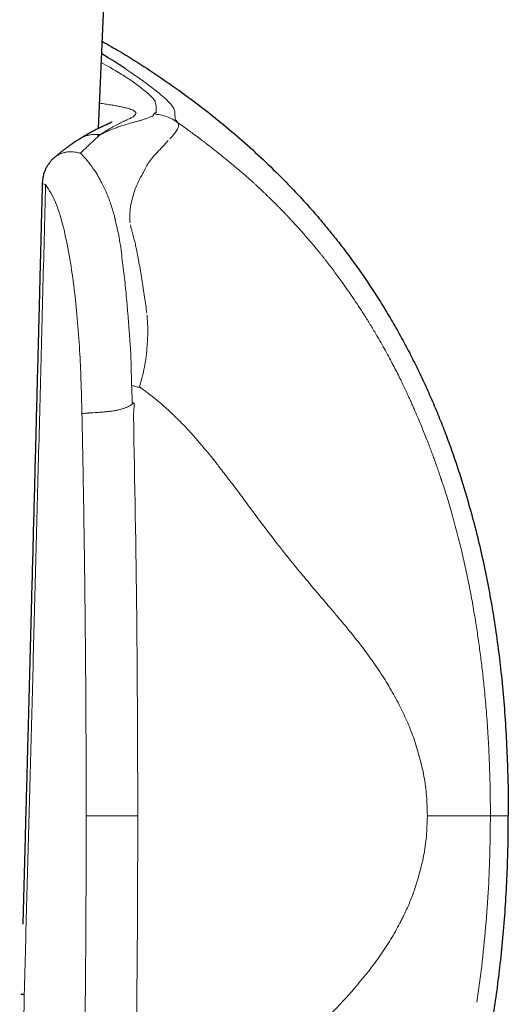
# Model space of a CAD drawing. Header units: millimetres. Extents: x 8 to 913, y 12 to 937.
# Tile 56 of 73: x 532 to 546, y 642 to 669. Entities that reach past the tile are written whole.
import ezdxf

# ---------------------------------------------------------------- set-up
doc = ezdxf.new("R2010")
doc.units = ezdxf.units.MM

msp = doc.modelspace()

# ---------------------------------------------------------------- linework, layer by layer
at = {"color": 7, "linetype": 'Continuous', "lineweight": 30}
for p, q in [((534.204, 666.299), (534.363, 669.975)), ((533.679, 666.007), (533.684, 666.01)), ((534.194, 666.073), (534.196, 666.128)), ((544.438, 656.34), (544.457, 656.277))]:
    msp.add_line(p, q, dxfattribs=at)
at = {"color": 252, "linetype": 'Continuous', "lineweight": 0}
for p, q in [((534.284, 668.15), (534.467, 668.051)), ((536.113, 667.11), (536.075, 667.145)), ((536.356, 666.613), (536.355, 666.673)), ((534.188, 666.068), (534.089, 665.975)), ((534.228, 666.105), (534.188, 666.068)), ((535.308, 646.938), (533.855, 646.938)), ((544.851, 641.691), (544.989, 642.7)), ((531.984, 627.418), (532.112, 641.906))]:
    msp.add_line(p, q, dxfattribs=at)
at = {"color": 252, "linetype": 'Continuous', "lineweight": 0, "flags": 128}
for points in [[(536.335, 666.826), (536.332, 666.833), (536.329, 666.841)], [(536.359, 666.576), (536.358, 666.586), (536.357, 666.597)]]:
    msp.add_lwpolyline(points, dxfattribs=at)
at = {"color": 7, "linetype": 'Continuous', "lineweight": 30}
for points, knots in [([(534.31, 668.748), (534.474, 668.655), (534.868, 668.43), (535.477, 668.049), (536.137, 667.608), (536.783, 667.145), (537.412, 666.661), (538.024, 666.155), (538.619, 665.628), (539.196, 665.081), (539.564, 664.699), (539.748, 664.508)], [0, 0, 0, 0, 0.0818214, 0.196578, 0.3112994, 0.4259983, 0.5406928, 0.6554068, 0.7701705, 0.8850203, 1, 1, 1, 1]), ([(534.95, 667.984), (534.8, 668.083), (534.601, 668.214), (534.356, 668.36), (534.295, 668.396)], [0, 0, 0, 0, 0.752046, 1, 1, 1, 1]), ([(534.586, 666.479), (534.586, 666.479), (534.586, 666.479), (534.581, 666.477), (534.572, 666.472), (534.558, 666.466), (534.539, 666.457), (534.517, 666.446), (534.495, 666.436), (534.474, 666.427), (534.455, 666.418), (534.432, 666.407), (534.403, 666.394), (534.371, 666.379), (534.338, 666.364), (534.305, 666.348), (534.275, 666.334), (534.248, 666.321), (534.223, 666.309), (534.194, 666.294), (534.157, 666.276), (534.11, 666.252), (534.059, 666.225), (534.004, 666.196), (533.948, 666.165), (533.906, 666.142), (533.878, 666.126), (533.863, 666.117), (533.844, 666.107), (533.822, 666.094), (533.794, 666.078), (533.762, 666.058), (533.724, 666.036), (533.697, 666.019), (533.683, 666.011)], [0, 0, 0, 0, 0.027829, 0.066513, 0.104394, 0.144347, 0.18908, 0.233694, 0.274459, 0.296875, 0.321831, 0.350714, 0.383549, 0.42098, 0.457477, 0.490773, 0.520852, 0.547693, 0.571281, 0.591598, 0.629684, 0.670541, 0.714209, 0.759588, 0.804272, 0.847, 0.857137, 0.867657, 0.88122, 0.898151, 0.91847, 0.942198, 0.969364, 1, 1, 1, 1]), ([(533.678, 666.008), (533.664, 666), (533.638, 665.983), (533.602, 665.96), (533.573, 665.94), (533.549, 665.925), (533.531, 665.913), (533.517, 665.903), (533.504, 665.895), (533.491, 665.885), (533.476, 665.875), (533.46, 665.864), (533.441, 665.851), (533.42, 665.836), (533.399, 665.822), (533.381, 665.809), (533.36, 665.794), (533.334, 665.774), (533.3, 665.75), (533.264, 665.722), (533.226, 665.693), (533.186, 665.662), (533.14, 665.626), (533.089, 665.584), (533.03, 665.535), (532.989, 665.5), (532.967, 665.481)], [0, 0, 0, 0, 0.063244, 0.117128, 0.161802, 0.197351, 0.222933, 0.241193, 0.259543, 0.279455, 0.30093, 0.323969, 0.348577, 0.382302, 0.411348, 0.435601, 0.459197, 0.498895, 0.546392, 0.596231, 0.647661, 0.701616, 0.762696, 0.832763, 0.911843, 1, 1, 1, 1]), ([(532.967, 665.481), (532.96, 665.475), (532.937, 665.455), (532.903, 665.423), (532.867, 665.384), (532.835, 665.347), (532.808, 665.311), (532.785, 665.279), (532.767, 665.252), (532.751, 665.226), (532.733, 665.195), (532.715, 665.16), (532.697, 665.12), (532.681, 665.081), (532.665, 665.036), (532.65, 664.985), (532.636, 664.922), (532.626, 664.852), (532.621, 664.791), (532.62, 664.758), (532.62, 664.749)], [0, 0, 0, 0, 0.034808, 0.109183, 0.167795, 0.224033, 0.286668, 0.328516, 0.366743, 0.39954, 0.441473, 0.494207, 0.540223, 0.596462, 0.648331, 0.710714, 0.784184, 0.881028, 0.966029, 1, 1, 1, 1]), ([(532.62, 664.749), (532.616, 664.606), (532.609, 664.324), (532.598, 663.91), (532.588, 663.511), (532.578, 663.127), (532.569, 662.761), (532.56, 662.412), (532.551, 662.081), (532.543, 661.763), (532.535, 661.459), (532.528, 661.168), (532.52, 660.891), (532.514, 660.628), (532.507, 660.381), (532.501, 660.15), (532.496, 659.934), (532.489, 659.665), (532.48, 659.338), (532.47, 658.947), (532.46, 658.552), (532.449, 658.154), (532.439, 657.753), (532.422, 657.118), (532.4, 656.25), (532.371, 655.15), (532.342, 654.05), (532.317, 653.078), (532.294, 652.235), (532.276, 651.52), (532.257, 650.802), (532.237, 650.077), (532.218, 649.343), (532.198, 648.598), (532.178, 647.846), (532.157, 647.083), (532.142, 646.521), (532.133, 646.16), (532.129, 646.005), (532.124, 645.85), (532.12, 645.694), (532.116, 645.537), (532.112, 645.38), (532.108, 645.228), (532.104, 645.073), (532.099, 644.92), (532.095, 644.772), (532.092, 644.643), (532.089, 644.55), (532.088, 644.488), (532.087, 644.453), (532.086, 644.42), (532.085, 644.391), (532.084, 644.364), (532.084, 644.338), (532.083, 644.308), (532.082, 644.267), (532.08, 644.212), (532.078, 644.143), (532.076, 644.06), (532.074, 643.971), (532.072, 643.91), (532.071, 643.881)], [0, 0, 0, 0, 0.020587, 0.040438, 0.059553, 0.077933, 0.095576, 0.112188, 0.12809, 0.143282, 0.157764, 0.17181, 0.185118, 0.197685, 0.209514, 0.220604, 0.230955, 0.240566, 0.259227, 0.277968, 0.296875, 0.315948, 0.335186, 0.35459, 0.407203, 0.459939, 0.512675, 0.56541, 0.599654, 0.633898, 0.668187, 0.702888, 0.738081, 0.773768, 0.80998, 0.846251, 0.883365, 0.890754, 0.898175, 0.905629, 0.913116, 0.920635, 0.928186, 0.935621, 0.942527, 0.950516, 0.957608, 0.963804, 0.969103, 0.970939, 0.972637, 0.974197, 0.975618, 0.976901, 0.978046, 0.979393, 0.981232, 0.983922, 0.987248, 0.991212, 0.995813, 1, 1, 1, 1]), ([(539.748, 664.508), (539.869, 664.378), (540.11, 664.118), (540.459, 663.715), (540.798, 663.302), (541.126, 662.88), (541.441, 662.452), (541.743, 662.019), (542.031, 661.581), (542.308, 661.136), (542.574, 660.682), (542.829, 660.22), (543.073, 659.749), (543.305, 659.273), (543.524, 658.791), (543.731, 658.307), (543.925, 657.821), (544.107, 657.332), (544.279, 656.839), (544.385, 656.507), (544.438, 656.34)], [0, 0, 0, 0, 0.055982, 0.112088, 0.168285, 0.22454, 0.28082, 0.336085, 0.391306, 0.446449, 0.50148, 0.557371, 0.613152, 0.668867, 0.724559, 0.780269, 0.835039, 0.889896, 0.944874, 1, 1, 1, 1]), ([(544.457, 656.277), (544.53, 656.033), (544.677, 655.545), (544.868, 654.807), (545.039, 654.066), (545.189, 653.324), (545.318, 652.579), (545.429, 651.833), (545.524, 651.059), (545.603, 650.259), (545.664, 649.431), (545.706, 648.602), (545.731, 647.771), (545.734, 647.216), (545.735, 646.938)], [0, 0, 0, 0, 0.080949, 0.161507, 0.241757, 0.321771, 0.401616, 0.481352, 0.56103, 0.648666, 0.736342, 0.8241, 0.911977, 1, 1, 1, 1]), ([(544.458, 637.599), (544.529, 637.839), (544.673, 638.319), (544.861, 639.048), (545.031, 639.782), (545.18, 640.522), (545.31, 641.266), (545.421, 642.015), (545.517, 642.792), (545.598, 643.597), (545.661, 644.43), (545.704, 645.265), (545.731, 646.102), (545.734, 646.659), (545.735, 646.938)], [0, 0, 0, 0, 0.079455, 0.158984, 0.238608, 0.318341, 0.398193, 0.478163, 0.558248, 0.646458, 0.734772, 0.823159, 0.911582, 1, 1, 1, 1]), ([(532.02, 641.923), (532.02, 641.923), (532.02, 641.921), (532.028, 641.918), (532.045, 641.914), (532.072, 641.91), (532.099, 641.907), (532.112, 641.906)], [0, 0, 0, 0, 0.068821, 0.283991, 0.511842, 0.751056, 1, 1, 1, 1])]:
    msp.add_open_spline(points, degree=3, knots=knots, dxfattribs=at)
at = {"color": 252, "linetype": 'Continuous', "lineweight": 0}
for points, knots in [([(534.467, 668.051), (534.602, 667.972), (534.872, 667.814), (535.059, 667.689), (535.152, 667.626)], [0, 0, 0, 0, 0.499937, 1, 1, 1, 1]), ([(536.075, 667.145), (536.041, 667.176), (535.973, 667.235), (535.843, 667.342), (535.689, 667.462), (535.525, 667.584), (535.356, 667.706), (535.162, 667.842), (535.021, 667.936), (534.95, 667.984)], [0, 0, 0, 0, 0.169789, 0.331668, 0.49993, 0.63097, 0.750024, 0.874866, 1, 1, 1, 1]), ([(535.152, 667.626), (535.25, 667.555), (535.445, 667.414), (535.545, 667.328), (535.595, 667.285)], [0, 0, 0, 0, 0.499763, 1, 1, 1, 1]), ([(535.595, 667.285), (535.598, 667.282), (535.605, 667.275), (535.612, 667.269), (535.616, 667.266)], [0, 0, 0, 0, 0.4996302, 1, 1, 1, 1]), ([(535.616, 667.266), (535.671, 667.211), (535.783, 667.099), (535.8, 667.044), (535.808, 667.016)], [0, 0, 0, 0, 0.4970174, 1, 1, 1, 1]), ([(535.217, 666.784), (535.204, 666.792), (535.177, 666.809), (535.117, 666.834), (535.043, 666.859), (534.952, 666.883), (534.847, 666.907), (534.726, 666.932), (534.59, 666.956), (534.439, 666.98), (534.32, 666.998), (534.247, 667.008), (534.234, 667.01)], [0, 0, 0, 0, 0.109027, 0.217931, 0.326722, 0.435408, 0.543991, 0.652476, 0.760862, 0.869151, 0.977343, 1, 1, 1, 1]), ([(535.81, 667.009), (535.816, 666.984), (535.827, 666.933), (535.825, 666.889), (535.825, 666.866)], [0, 0, 0, 0, 0.499765, 1, 1, 1, 1]), ([(536.329, 666.841), (536.315, 666.871), (536.286, 666.932), (536.171, 667.051), (536.113, 667.11)], [0, 0, 0, 0, 0.500084, 1, 1, 1, 1]), ([(534.252, 666.122), (534.315, 666.164), (534.44, 666.247), (534.608, 666.345), (534.759, 666.424), (534.89, 666.487), (535.001, 666.539), (535.099, 666.585), (535.178, 666.63), (535.233, 666.673), (535.258, 666.712), (535.256, 666.749), (535.23, 666.772), (535.217, 666.784)], [0, 0, 0, 0, 0.088835, 0.175766, 0.261161, 0.345343, 0.428603, 0.511202, 0.609759, 0.707846, 0.805534, 0.902894, 1, 1, 1, 1]), ([(535.763, 666.708), (535.759, 666.69), (535.751, 666.653), (535.646, 666.612), (535.593, 666.592)], [0, 0, 0, 0, 0.495148, 1, 1, 1, 1]), ([(535.796, 666.729), (535.786, 666.726), (535.768, 666.72), (535.765, 666.712), (535.763, 666.708)], [0, 0, 0, 0, 0.50132, 1, 1, 1, 1]), ([(536.437, 666.46), (536.334, 666.526), (536.128, 666.658), (535.885, 666.691), (535.763, 666.708)], [0, 0, 0, 0, 0.50007, 1, 1, 1, 1]), ([(535.83, 666.75), (535.827, 666.746), (535.823, 666.739), (535.805, 666.733), (535.796, 666.729)], [0, 0, 0, 0, 0.4984004, 1, 1, 1, 1]), ([(535.825, 666.866), (535.825, 666.854), (535.825, 666.83), (535.825, 666.804), (535.825, 666.792)], [0, 0, 0, 0, 0.500525, 1, 1, 1, 1]), ([(535.825, 666.792), (535.825, 666.788), (535.826, 666.782), (535.827, 666.775), (535.827, 666.771)], [0, 0, 0, 0, 0.500091, 1, 1, 1, 1]), ([(535.827, 666.771), (535.827, 666.768), (535.828, 666.761), (535.829, 666.754), (535.83, 666.75)], [0, 0, 0, 0, 0.500199, 1, 1, 1, 1]), ([(536.354, 666.721), (536.352, 666.739), (536.35, 666.772), (536.34, 666.809), (536.335, 666.826)], [0, 0, 0, 0, 0.542537, 1, 1, 1, 1]), ([(536.355, 666.673), (536.355, 666.681), (536.354, 666.697), (536.354, 666.713), (536.354, 666.721)], [0, 0, 0, 0, 0.499941, 1, 1, 1, 1]), ([(535.212, 666.478), (535.157, 666.463), (535.049, 666.435), (534.935, 666.398), (534.879, 666.381)], [0, 0, 0, 0, 0.510598, 1, 1, 1, 1]), ([(535.229, 666.482), (535.227, 666.481), (535.221, 666.48), (535.215, 666.478), (535.212, 666.478)], [0, 0, 0, 0, 0.5005679, 1, 1, 1, 1]), ([(535.392, 666.528), (535.366, 666.52), (535.317, 666.505), (535.257, 666.489), (535.229, 666.482)], [0, 0, 0, 0, 0.533058, 1, 1, 1, 1]), ([(535.572, 666.584), (535.546, 666.576), (535.492, 666.558), (535.426, 666.538), (535.392, 666.528)], [0, 0, 0, 0, 0.491382, 1, 1, 1, 1]), ([(536.357, 666.597), (536.357, 666.6), (536.357, 666.605), (536.356, 666.611), (536.356, 666.613)], [0, 0, 0, 0, 0.4999777, 1, 1, 1, 1]), ([(536.363, 666.555), (536.362, 666.558), (536.361, 666.565), (536.36, 666.572), (536.359, 666.576)], [0, 0, 0, 0, 0.499951, 1, 1, 1, 1]), ([(536.437, 666.46), (536.424, 666.477), (536.398, 666.509), (536.375, 666.54), (536.363, 666.555)], [0, 0, 0, 0, 0.499962, 1, 1, 1, 1]), ([(536.446, 666.326), (536.453, 666.353), (536.466, 666.402), (536.446, 666.443), (536.437, 666.46)], [0, 0, 0, 0, 0.556568, 1, 1, 1, 1]), ([(537.468, 665.691), (537.442, 665.712), (537.389, 665.753), (537.312, 665.813), (537.237, 665.871), (537.165, 665.926), (537.095, 665.979), (537.028, 666.03), (536.9, 666.126), (536.706, 666.269), (536.527, 666.397), (536.437, 666.46)], [0, 0, 0, 0, 0.080816, 0.15865, 0.233522, 0.305446, 0.374432, 0.440486, 0.50361, 0.750461, 1, 1, 1, 1]), ([(534.646, 666.298), (534.581, 666.272), (534.453, 666.221), (534.318, 666.155), (534.252, 666.122)], [0, 0, 0, 0, 0.509636, 1, 1, 1, 1]), ([(534.879, 666.381), (534.84, 666.368), (534.764, 666.342), (534.685, 666.312), (534.646, 666.298)], [0, 0, 0, 0, 0.506736, 1, 1, 1, 1]), ([(536.404, 666.245), (536.381, 666.211), (536.334, 666.143), (536.253, 666.054), (536.212, 666.009)], [0, 0, 0, 0, 0.498613, 1, 1, 1, 1]), ([(536.404, 666.245), (536.406, 666.247), (536.408, 666.25), (536.41, 666.254), (536.411, 666.255)], [0, 0, 0, 0, 0.500046, 1, 1, 1, 1]), ([(536.411, 666.255), (536.418, 666.268), (536.432, 666.293), (536.441, 666.315), (536.446, 666.326)], [0, 0, 0, 0, 0.500373, 1, 1, 1, 1]), ([(533.684, 666.01), (533.69, 666.014), (533.723, 666.036), (533.787, 666.066), (533.874, 666.098), (533.966, 666.12), (534.06, 666.132), (534.156, 666.134), (534.22, 666.126), (534.252, 666.122)], [0, 0, 0, 0, 0.042198, 0.201819, 0.361589, 0.52138, 0.681067, 0.840587, 1, 1, 1, 1]), ([(533.693, 665.599), (533.719, 665.624), (533.751, 665.657), (533.786, 665.69), (533.796, 665.699), (533.798, 665.701), (533.835, 665.736), (533.938, 665.835), (534.029, 665.92), (534.089, 665.975)], [0, 0, 0, 0, 0.180175, 0.228441, 0.24213, 0.246366, 0.248862, 0.503348, 1, 1, 1, 1]), ([(534.252, 666.122), (534.249, 666.12), (534.244, 666.114), (534.234, 666.108), (534.228, 666.105)], [0, 0, 0, 0, 0.430031, 1, 1, 1, 1]), ([(535.805, 665.571), (535.864, 665.633), (535.981, 665.757), (536.073, 665.858), (536.119, 665.908)], [0, 0, 0, 0, 0.50002, 1, 1, 1, 1]), ([(536.119, 665.908), (536.127, 665.917), (536.142, 665.934), (536.156, 665.95), (536.163, 665.959)], [0, 0, 0, 0, 0.5003048, 1, 1, 1, 1]), ([(532.968, 665.48), (532.98, 665.491), (533.015, 665.522), (533.082, 665.562), (533.166, 665.6), (533.255, 665.626), (533.347, 665.64), (533.439, 665.643), (533.53, 665.637), (533.59, 665.625), (533.619, 665.619)], [0, 0, 0, 0, 0.073543, 0.214148, 0.353288, 0.490092, 0.623777, 0.753668, 0.879216, 1, 1, 1, 1]), ([(533.693, 665.599), (533.681, 665.602), (533.656, 665.61), (533.632, 665.616), (533.619, 665.619)], [0, 0, 0, 0, 0.502696, 1, 1, 1, 1]), ([(533.693, 665.599), (533.757, 665.536), (533.886, 665.409), (533.999, 665.245), (534.056, 665.162)], [0, 0, 0, 0, 0.499986, 1, 1, 1, 1]), ([(538.413, 664.904), (538.375, 664.937), (538.301, 665.002), (538.195, 665.094), (538.095, 665.179), (538.002, 665.258), (537.916, 665.33), (537.83, 665.4), (537.746, 665.468), (537.665, 665.534), (537.592, 665.592), (537.528, 665.644), (537.487, 665.676), (537.468, 665.691)], [0, 0, 0, 0, 0.121997, 0.235951, 0.342334, 0.441528, 0.53383, 0.619472, 0.713693, 0.798782, 0.874841, 0.941907, 1, 1, 1, 1]), ([(535.492, 665.116), (535.505, 665.144), (535.532, 665.201), (535.579, 665.281), (535.63, 665.36), (535.667, 665.409), (535.686, 665.434)], [0, 0, 0, 0, 0.228281, 0.470947, 0.728156, 1, 1, 1, 1]), ([(535.686, 665.434), (535.703, 665.455), (535.743, 665.503), (535.783, 665.547), (535.805, 665.571)], [0, 0, 0, 0, 0.431679, 1, 1, 1, 1]), ([(534.184, 664.966), (534.166, 665), (534.13, 665.068), (534.081, 665.131), (534.056, 665.162)], [0, 0, 0, 0, 0.499754, 1, 1, 1, 1]), ([(535.388, 664.923), (535.406, 664.952), (535.442, 665.012), (535.472, 665.074), (535.487, 665.105)], [0, 0, 0, 0, 0.494127, 1, 1, 1, 1]), ([(535.487, 665.105), (535.488, 665.107), (535.489, 665.11), (535.491, 665.114), (535.492, 665.116)], [0, 0, 0, 0, 0.5000285, 1, 1, 1, 1]), ([(534.184, 664.966), (534.201, 664.936), (534.235, 664.875), (534.268, 664.811), (534.285, 664.779)], [0, 0, 0, 0, 0.49532, 1, 1, 1, 1]), ([(534.558, 664.139), (534.518, 664.25), (534.439, 664.474), (534.336, 664.677), (534.285, 664.779)], [0, 0, 0, 0, 0.500086, 1, 1, 1, 1]), ([(535.283, 664.702), (535.293, 664.727), (535.313, 664.773), (535.333, 664.817), (535.343, 664.837)], [0, 0, 0, 0, 0.53938, 1, 1, 1, 1]), ([(535.343, 664.837), (535.351, 664.854), (535.365, 664.883), (535.381, 664.911), (535.388, 664.923)], [0, 0, 0, 0, 0.556834, 1, 1, 1, 1]), ([(539.495, 663.858), (539.486, 663.868), (539.464, 663.891), (539.427, 663.929), (539.384, 663.975), (539.338, 664.022), (539.29, 664.07), (539.243, 664.118), (539.196, 664.165), (539.143, 664.218), (539.086, 664.274), (539.024, 664.334), (538.969, 664.388), (538.913, 664.442), (538.851, 664.501), (538.802, 664.547), (538.769, 664.578), (538.755, 664.592), (538.74, 664.605), (538.725, 664.619), (538.71, 664.633), (538.695, 664.647), (538.679, 664.662), (538.647, 664.692), (538.601, 664.734), (538.545, 664.785), (538.501, 664.825), (538.468, 664.854), (538.445, 664.875), (538.427, 664.891), (538.417, 664.9), (538.413, 664.904)], [0, 0, 0, 0, 0.026364, 0.059299, 0.098567, 0.143909, 0.183619, 0.226778, 0.273265, 0.310568, 0.372159, 0.428238, 0.479106, 0.524967, 0.584519, 0.649507, 0.662896, 0.676486, 0.690277, 0.704267, 0.718454, 0.732837, 0.747416, 0.762189, 0.824972, 0.878197, 0.922134, 0.949117, 0.971056, 0.988005, 1, 1, 1, 1]), ([(532.112, 641.906), (532.124, 642.349), (532.148, 643.239), (532.184, 644.581), (532.221, 645.937), (532.258, 647.307), (532.294, 648.682), (532.331, 650.062), (532.368, 651.448), (532.405, 652.846), (532.442, 654.268), (532.48, 655.713), (532.518, 657.181), (532.557, 658.662), (532.595, 660.158), (532.634, 661.668), (532.674, 663.191), (532.7, 664.211), (532.713, 664.723)], [0, 0, 0, 0, 0.058233, 0.117066, 0.176499, 0.236534, 0.297168, 0.357305, 0.418021, 0.479316, 0.541191, 0.604925, 0.669263, 0.734204, 0.799748, 0.865895, 0.932646, 1, 1, 1, 1]), ([(532.623, 664.749), (532.625, 664.745), (532.63, 664.737), (532.684, 664.728), (532.713, 664.723)], [0, 0, 0, 0, 0.469346, 1, 1, 1, 1]), ([(532.713, 664.723), (532.813, 664.566), (533.026, 664.229), (533.161, 663.713), (533.233, 663.438)], [0, 0, 0, 0, 0.467754, 1, 1, 1, 1]), ([(535.155, 664.331), (535.173, 664.396), (535.211, 664.528), (535.258, 664.643), (535.283, 664.702)], [0, 0, 0, 0, 0.487118, 1, 1, 1, 1]), ([(535.081, 663.861), (535.087, 663.941), (535.101, 664.109), (535.136, 664.254), (535.155, 664.331)], [0, 0, 0, 0, 0.472919, 1, 1, 1, 1]), ([(534.634, 663.888), (534.622, 663.93), (534.598, 664.015), (534.572, 664.097), (534.558, 664.139)], [0, 0, 0, 0, 0.495458, 1, 1, 1, 1]), ([(534.663, 663.777), (534.658, 663.795), (534.648, 663.833), (534.639, 663.87), (534.634, 663.888)], [0, 0, 0, 0, 0.500263, 1, 1, 1, 1]), ([(534.663, 663.777), (534.664, 663.775), (534.664, 663.771), (534.665, 663.767), (534.666, 663.766)], [0, 0, 0, 0, 0.499974, 1, 1, 1, 1]), ([(534.666, 663.766), (534.668, 663.755), (534.672, 663.734), (534.676, 663.713), (534.678, 663.702)], [0, 0, 0, 0, 0.499857, 1, 1, 1, 1]), ([(534.678, 663.702), (534.721, 663.52), (534.806, 663.156), (534.849, 662.779), (534.871, 662.59)], [0, 0, 0, 0, 0.499872, 1, 1, 1, 1]), ([(535.092, 663.644), (535.087, 663.682), (535.078, 663.757), (535.08, 663.826), (535.081, 663.861)], [0, 0, 0, 0, 0.500929, 1, 1, 1, 1]), ([(541.076, 661.944), (541.004, 662.044), (540.858, 662.246), (540.691, 662.464), (540.581, 662.605), (540.529, 662.671), (540.477, 662.736), (540.425, 662.8), (540.373, 662.864), (540.321, 662.928), (540.242, 663.023), (540.138, 663.145), (540.013, 663.29), (539.895, 663.423), (539.786, 663.545), (539.683, 663.658), (539.587, 663.761), (539.525, 663.826), (539.495, 663.858)], [0, 0, 0, 0, 0.143817, 0.289838, 0.322767, 0.355714, 0.38866, 0.42159, 0.454488, 0.487335, 0.520117, 0.603246, 0.680914, 0.753475, 0.821265, 0.884681, 0.944136, 1, 1, 1, 1]), ([(533.233, 663.438), (533.291, 663.171), (533.405, 662.636), (533.481, 662.063), (533.518, 661.776)], [0, 0, 0, 0, 0.500272, 1, 1, 1, 1]), ([(535.1, 663.587), (535.105, 663.56), (535.116, 663.501), (535.134, 663.44), (535.143, 663.407)], [0, 0, 0, 0, 0.454546, 1, 1, 1, 1]), ([(535.143, 663.407), (535.159, 663.35), (535.19, 663.241), (535.217, 663.131), (535.23, 663.078)], [0, 0, 0, 0, 0.517182, 1, 1, 1, 1]), ([(535.23, 663.078), (535.242, 663.029), (535.264, 662.933), (535.283, 662.837), (535.292, 662.791)], [0, 0, 0, 0, 0.51967, 1, 1, 1, 1]), ([(534.871, 662.59), (534.895, 662.4), (534.944, 662.02), (534.979, 661.632), (534.997, 661.437)], [0, 0, 0, 0, 0.498679, 1, 1, 1, 1]), ([(535.292, 662.791), (535.3, 662.748), (535.317, 662.661), (535.333, 662.574), (535.34, 662.53)], [0, 0, 0, 0, 0.500581, 1, 1, 1, 1]), ([(535.34, 662.53), (535.369, 662.372), (535.426, 662.047), (535.476, 661.716), (535.501, 661.546)], [0, 0, 0, 0, 0.487679, 1, 1, 1, 1]), ([(533.518, 661.776), (533.549, 661.502), (533.614, 660.929), (533.672, 660.075), (533.713, 659.179), (533.729, 658.588), (533.737, 658.267)], [0, 0, 0, 0, 0.239793, 0.499728, 0.728646, 1, 1, 1, 1]), ([(542.057, 660.427), (542.003, 660.519), (541.895, 660.702), (541.729, 660.97), (541.564, 661.229), (541.4, 661.477), (541.238, 661.715), (541.129, 661.869), (541.076, 661.944)], [0, 0, 0, 0, 0.177193, 0.350752, 0.520247, 0.685244, 0.845307, 1, 1, 1, 1]), ([(535.501, 661.546), (535.511, 661.472), (535.532, 661.322), (535.552, 661.172), (535.561, 661.096)], [0, 0, 0, 0, 0.4958154, 1, 1, 1, 1]), ([(534.997, 661.437), (535.002, 661.382), (535.012, 661.27), (535.021, 661.157), (535.026, 661.101)], [0, 0, 0, 0, 0.497057, 1, 1, 1, 1]), ([(535.135, 659.059), (535.127, 659.402), (535.112, 660.087), (535.055, 660.763), (535.026, 661.101)], [0, 0, 0, 0, 0.500073, 1, 1, 1, 1]), ([(535.572, 660.179), (535.581, 660.33), (535.599, 660.616), (535.578, 660.903), (535.568, 661.039)], [0, 0, 0, 0, 0.527719, 1, 1, 1, 1]), ([(543.082, 658.405), (543.067, 658.439), (543.035, 658.512), (542.983, 658.628), (542.924, 658.757), (542.858, 658.899), (542.785, 659.053), (542.705, 659.218), (542.617, 659.396), (542.521, 659.584), (542.417, 659.782), (542.305, 659.99), (542.185, 660.206), (542.101, 660.352), (542.057, 660.427)], [0, 0, 0, 0, 0.049507, 0.105462, 0.16783, 0.236557, 0.31157, 0.39277, 0.480029, 0.573182, 0.672028, 0.776316, 0.885756, 1, 1, 1, 1]), ([(535.358, 659.019), (535.385, 659.111), (535.438, 659.296), (535.499, 659.583), (535.546, 659.878), (535.563, 660.078), (535.572, 660.179)], [0, 0, 0, 0, 0.243484, 0.491061, 0.743105, 1, 1, 1, 1]), ([(535.356, 659), (535.319, 659.01), (535.246, 659.029), (535.172, 659.049), (535.134, 659.059)], [0, 0, 0, 0, 0.499914, 1, 1, 1, 1]), ([(535.153, 658.578), (535.15, 658.659), (535.144, 658.819), (535.138, 658.979), (535.135, 659.059)], [0, 0, 0, 0, 0.501564, 1, 1, 1, 1]), ([(535.356, 659), (535.357, 659.003), (535.359, 659.009), (535.359, 659.015), (535.358, 659.019)], [0, 0, 0, 0, 0.459942, 1, 1, 1, 1]), ([(535.358, 659.019), (535.388, 658.997), (535.452, 658.952), (535.552, 658.878), (535.664, 658.793), (535.785, 658.696), (535.915, 658.588), (536.053, 658.467), (536.181, 658.351), (536.295, 658.244), (536.389, 658.153), (536.478, 658.065), (536.56, 657.981), (536.636, 657.901), (536.72, 657.813), (536.809, 657.716), (536.9, 657.615), (536.957, 657.55), (536.983, 657.52)], [0, 0, 0, 0, 0.04969, 0.106352, 0.169845, 0.240018, 0.316711, 0.399753, 0.488962, 0.550487, 0.611269, 0.666827, 0.719433, 0.769148, 0.816027, 0.884068, 0.945356, 1, 1, 1, 1]), ([(533.737, 658.267), (533.755, 658.269), (533.791, 658.273), (533.843, 658.277), (533.882, 658.281), (533.906, 658.282), (533.93, 658.284), (533.954, 658.286), (533.979, 658.288), (534.026, 658.291), (534.098, 658.295), (534.186, 658.301), (534.263, 658.306), (534.329, 658.311), (534.409, 658.318), (534.504, 658.328), (534.613, 658.342), (534.723, 658.361), (534.81, 658.381), (534.874, 658.399), (534.915, 658.412), (534.954, 658.426), (534.993, 658.442), (535.035, 658.463), (535.083, 658.491), (535.138, 658.527), (535.175, 658.554), (535.195, 658.569)], [0, 0, 0, 0, 0.067823, 0.131846, 0.152385, 0.172526, 0.192274, 0.211638, 0.230628, 0.249256, 0.317106, 0.3804, 0.42087, 0.460541, 0.499934, 0.562163, 0.624185, 0.686891, 0.750798, 0.776219, 0.801385, 0.826294, 0.850965, 0.87544, 0.911538, 0.95297, 1, 1, 1, 1]), ([(535.195, 658.569), (535.188, 658.57), (535.174, 658.574), (535.16, 658.577), (535.153, 658.578)], [0, 0, 0, 0, 0.503175, 1, 1, 1, 1]), ([(535.187, 658.212), (535.188, 658.227), (535.19, 658.256), (535.193, 658.3), (535.196, 658.342), (535.199, 658.378), (535.201, 658.411), (535.202, 658.443), (535.203, 658.479), (535.204, 658.513), (535.203, 658.541), (535.201, 658.558), (535.198, 658.566), (535.197, 658.568), (535.196, 658.569), (535.196, 658.569), (535.195, 658.569)], [0, 0, 0, 0, 0.123319, 0.246579, 0.369783, 0.469624, 0.552028, 0.642301, 0.740468, 0.849303, 0.927865, 0.97675, 0.990841, 0.995812, 0.997961, 1, 1, 1, 1]), ([(544.424, 654.388), (544.377, 654.577), (544.284, 654.959), (544.132, 655.508), (544.002, 655.94), (543.915, 656.215), (543.878, 656.325), (543.865, 656.365), (543.862, 656.376), (543.858, 656.388), (543.854, 656.399), (543.851, 656.41), (543.847, 656.421), (543.842, 656.434), (543.836, 656.454), (543.825, 656.486), (543.81, 656.532), (543.789, 656.592), (543.764, 656.665), (543.733, 656.754), (543.697, 656.856), (543.656, 656.972), (543.608, 657.103), (543.554, 657.248), (543.494, 657.407), (543.426, 657.58), (543.352, 657.767), (543.27, 657.968), (543.179, 658.182), (543.115, 658.329), (543.082, 658.405)], [0, 0, 0, 0, 0.1376851, 0.2771844, 0.4015115, 0.4566983, 0.4810761, 0.4838161, 0.4865568, 0.4892983, 0.4920405, 0.4947835, 0.4975272, 0.5002717, 0.5046704, 0.5125656, 0.5239654, 0.5388816, 0.5573297, 0.5793292, 0.6049034, 0.6340796, 0.6668896, 0.7033698, 0.7435516, 0.7874493, 0.8350647, 0.8863853, 0.9413809, 1, 1, 1, 1]), ([(533.737, 658.267), (533.75, 657.638), (533.774, 656.382), (533.803, 654.495), (533.826, 652.608), (533.843, 650.719), (533.853, 648.829), (533.854, 647.569), (533.855, 646.938)], [0, 0, 0, 0, 0.166481, 0.333021, 0.499632, 0.666325, 0.83311, 1, 1, 1, 1]), ([(535.187, 658.212), (535.222, 656.334), (535.293, 652.578), (535.303, 648.818), (535.308, 646.938)], [0, 0, 0, 0, 0.500008, 1, 1, 1, 1]), ([(536.983, 657.52), (537.008, 657.491), (537.059, 657.433), (537.108, 657.375), (537.133, 657.346)], [0, 0, 0, 0, 0.500565, 1, 1, 1, 1]), ([(537.133, 657.346), (537.26, 657.192), (537.419, 656.999), (537.581, 656.79), (537.623, 656.735), (537.634, 656.72), (537.638, 656.716), (537.639, 656.714), (537.639, 656.714)], [0, 0, 0, 0, 0.738192, 0.92847, 0.97908, 0.993251, 0.997553, 1, 1, 1, 1]), ([(537.639, 656.714), (537.727, 656.6), (537.932, 656.336), (538.13, 656.069), (538.242, 655.918)], [0, 0, 0, 0, 0.432147, 1, 1, 1, 1]), ([(538.242, 655.918), (538.404, 655.698), (538.735, 655.25), (539.064, 654.821), (539.231, 654.602)], [0, 0, 0, 0, 0.490464, 1, 1, 1, 1]), ([(539.231, 654.602), (539.313, 654.498), (539.48, 654.285), (539.647, 654.08), (539.731, 653.976)], [0, 0, 0, 0, 0.492076, 1, 1, 1, 1]), ([(544.82, 652.376), (544.793, 652.542), (544.738, 652.876), (544.644, 653.378), (544.54, 653.883), (544.463, 654.219), (544.424, 654.388)], [0, 0, 0, 0, 0.245921, 0.494517, 0.745852, 1, 1, 1, 1]), ([(539.731, 653.976), (539.868, 653.81), (540.15, 653.467), (540.428, 653.141), (540.571, 652.973)], [0, 0, 0, 0, 0.483827, 1, 1, 1, 1]), ([(540.571, 652.973), (540.615, 652.921), (540.705, 652.816), (540.793, 652.712), (540.838, 652.66)], [0, 0, 0, 0, 0.494993, 1, 1, 1, 1]), ([(540.838, 652.66), (540.902, 652.584), (541.032, 652.43), (541.158, 652.277), (541.222, 652.199)], [0, 0, 0, 0, 0.494094, 1, 1, 1, 1]), ([(545.056, 650.562), (545.041, 650.712), (545.009, 651.013), (544.953, 651.465), (544.891, 651.92), (544.844, 652.223), (544.82, 652.376)], [0, 0, 0, 0, 0.246505, 0.495262, 0.746394, 1, 1, 1, 1]), ([(541.222, 652.199), (541.327, 652.069), (541.541, 651.806), (541.74, 651.536), (541.841, 651.399)], [0, 0, 0, 0, 0.494136, 1, 1, 1, 1]), ([(541.841, 651.399), (541.895, 651.322), (542.004, 651.169), (542.108, 651.011), (542.16, 650.932)], [0, 0, 0, 0, 0.499065, 1, 1, 1, 1]), ([(542.16, 650.932), (542.254, 650.783), (542.443, 650.486), (542.611, 650.165), (542.695, 650.005)], [0, 0, 0, 0, 0.502058, 1, 1, 1, 1]), ([(545.232, 646.938), (545.231, 647.082), (545.23, 647.373), (545.223, 647.813), (545.21, 648.261), (545.19, 648.765), (545.16, 649.326), (545.116, 649.943), (545.076, 650.355), (545.056, 650.562)], [0, 0, 0, 0, 0.118776, 0.239916, 0.363105, 0.488029, 0.656755, 0.827411, 1, 1, 1, 1]), ([(542.695, 650.005), (542.766, 649.858), (542.908, 649.568), (543.027, 649.25), (543.086, 649.093)], [0, 0, 0, 0, 0.505532, 1, 1, 1, 1]), ([(543.086, 649.093), (543.19, 648.756), (543.343, 648.259), (543.443, 647.503), (543.452, 647.125), (543.457, 646.938)], [0, 0, 0, 0, 0.516063, 0.760612, 1, 1, 1, 1]), ([(533.855, 646.938), (533.854, 646.285), (533.853, 644.98), (533.842, 643.023), (533.824, 641.068), (533.8, 639.113), (533.769, 637.161), (533.742, 635.86), (533.729, 635.209)], [0, 0, 0, 0, 0.166907, 0.333703, 0.500397, 0.667004, 0.833534, 1, 1, 1, 1]), ([(535.176, 635.166), (535.214, 637.127), (535.291, 641.049), (535.302, 644.975), (535.308, 646.938)], [0, 0, 0, 0, 0.500006, 1, 1, 1, 1]), ([(543.457, 646.938), (543.451, 646.745), (543.44, 646.359), (543.335, 645.622), (543.186, 645.145), (543.087, 644.827)], [0, 0, 0, 0, 0.252414, 0.503789, 1, 1, 1, 1]), ([(545.232, 646.938), (545.193, 646.938), (545.116, 646.938), (544.751, 646.938), (544.221, 646.938), (543.711, 646.938), (543.457, 646.938)], [0, 0, 0, 0, 0.249319, 0.5, 0.750681, 1, 1, 1, 1]), ([(545.232, 646.938), (545.224, 646.262), (545.207, 644.841), (545.064, 643.436), (544.989, 642.7)], [0, 0, 0, 0, 0.476145, 1, 1, 1, 1]), ([(545.735, 646.938), (545.734, 646.938), (545.73, 646.938), (545.709, 646.938), (545.677, 646.938), (545.632, 646.938), (545.576, 646.938), (545.508, 646.938), (545.428, 646.938), (545.337, 646.938), (545.267, 646.938), (545.232, 646.938)], [0, 0, 0, 0, 0.1119894, 0.223983, 0.3359802, 0.4479803, 0.5599826, 0.6699864, 0.779991, 0.8899957, 1, 1, 1, 1]), ([(543.087, 644.827), (543.043, 644.709), (542.953, 644.469), (542.849, 644.247), (542.797, 644.135)], [0, 0, 0, 0, 0.49204, 1, 1, 1, 1]), ([(542.797, 644.135), (542.779, 644.098), (542.742, 644.024), (542.705, 643.952), (542.686, 643.916)], [0, 0, 0, 0, 0.496179, 1, 1, 1, 1]), ([(542.686, 643.916), (542.6, 643.76), (542.426, 643.441), (542.228, 643.149), (542.128, 643)], [0, 0, 0, 0, 0.490165, 1, 1, 1, 1]), ([(542.128, 643), (542.076, 642.927), (541.972, 642.779), (541.862, 642.636), (541.806, 642.563)], [0, 0, 0, 0, 0.492797, 1, 1, 1, 1]), ([(541.806, 642.563), (541.597, 642.308), (541.182, 641.8), (540.713, 641.321), (540.479, 641.083)], [0, 0, 0, 0, 0.503271, 1, 1, 1, 1])]:
    msp.add_open_spline(points, degree=3, knots=knots, dxfattribs=at)

doc.saveas('drawing.dxf')
